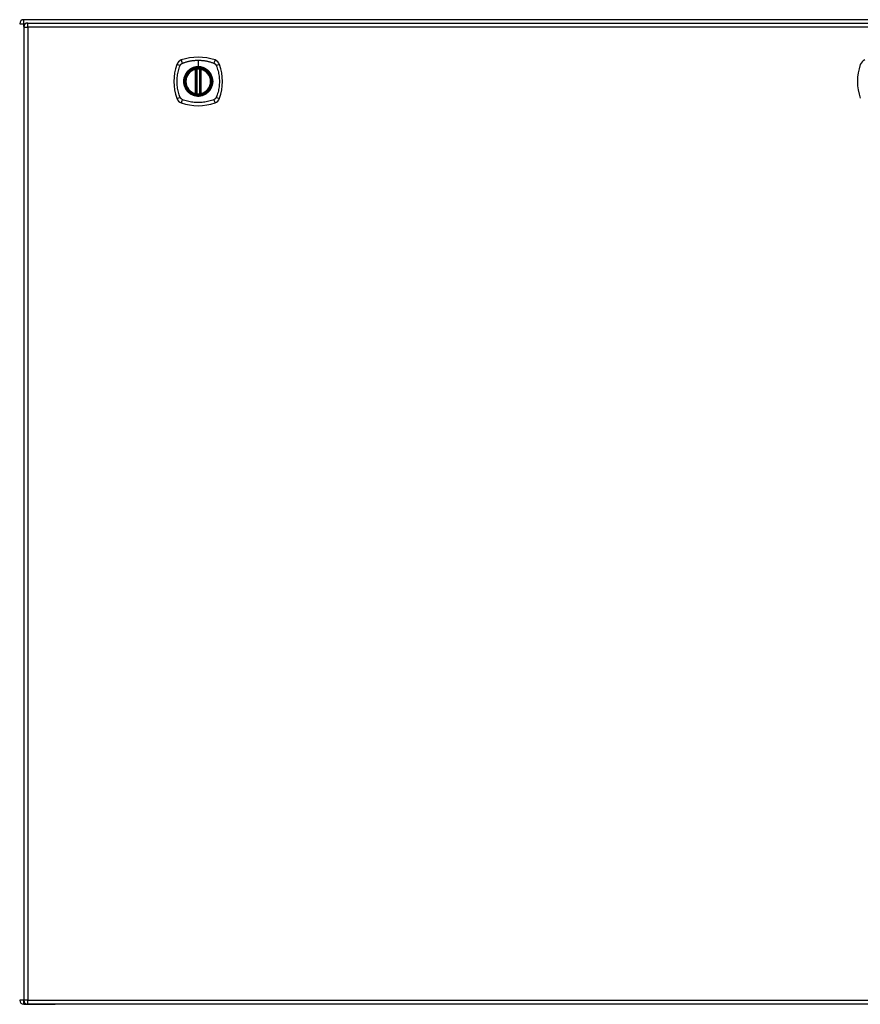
# Model space of a CAD drawing. Header units: inches. Extents: x 19 to 446, y 48 to 207.
# Tile 12 of 23: x 189 to 210, y 114 to 138. Entities that reach past the tile are written whole.
import ezdxf

# ---------------------------------------------------------------- set-up
doc = ezdxf.new("R2010")
doc.units = ezdxf.units.IN
doc.header["$MEASUREMENT"] = 0
doc.layers.add('Visible Edges(ANSI)', color=7, linetype='Continuous', lineweight=25)
doc.layers.add('Visible Tangent Edges(ANSI)', color=7, linetype='Continuous', lineweight=25)

msp = doc.modelspace()

# ---------------------------------------------------------------- linework, layer by layer
at = {"layer": 'Visible Edges(ANSI)'}
for p, q in [((231.366, 137.811), (189.564, 137.811)), ((189.563, 137.631), (189.563, 113.911)), ((189.662, 137.73), (231.267, 137.73)), ((193.754, 136.014), (193.754, 136.599)), ((193.774, 136.009), (193.774, 136.603)), ((193.853, 136.603), (193.853, 136.009)), ((193.873, 136.599), (193.873, 136.014)), ((189.564, 113.811), (190.331, 113.811)), ((231.267, 113.812), (189.662, 113.812)), ((231.366, 113.811), (190.331, 113.811))]:
    msp.add_line(p, q, dxfattribs=at)
at = {"layer": 'Visible Edges(ANSI)', "flags": 128}
for points in [[(193.785, 136.618), (193.783, 136.618), (193.782, 136.618), (193.78, 136.617), (193.778, 136.617), (193.777, 136.617), (193.775, 136.617), (193.774, 136.617), (193.773, 136.617), (193.771, 136.616), (193.77, 136.616), (193.769, 136.616), (193.767, 136.616), (193.766, 136.616), (193.765, 136.616), (193.764, 136.615), (193.764, 136.615), (193.763, 136.615), (193.762, 136.615), (193.762, 136.615), (193.761, 136.615), (193.761, 136.615), (193.76, 136.615), (193.76, 136.615), (193.76, 136.615)], [(193.867, 136.615), (193.867, 136.615), (193.866, 136.615), (193.866, 136.615), (193.866, 136.615), (193.865, 136.615), (193.865, 136.615), (193.864, 136.615), (193.863, 136.615), (193.862, 136.615), (193.862, 136.616), (193.86, 136.616), (193.859, 136.616), (193.858, 136.616), (193.857, 136.616), (193.856, 136.616), (193.854, 136.617), (193.853, 136.617), (193.851, 136.617), (193.85, 136.617), (193.848, 136.617), (193.847, 136.617), (193.845, 136.618), (193.844, 136.618), (193.842, 136.618)], [(193.76, 135.998), (193.76, 135.998), (193.76, 135.998), (193.761, 135.998), (193.761, 135.998), (193.762, 135.998), (193.762, 135.998), (193.763, 135.997), (193.764, 135.997), (193.764, 135.997), (193.765, 135.997), (193.766, 135.997), (193.767, 135.997), (193.769, 135.997), (193.77, 135.996), (193.771, 135.996), (193.773, 135.996), (193.774, 135.996), (193.775, 135.996), (193.777, 135.995), (193.778, 135.995), (193.78, 135.995), (193.782, 135.995), (193.783, 135.995), (193.785, 135.995)], [(193.842, 135.995), (193.844, 135.995), (193.845, 135.995), (193.847, 135.995), (193.848, 135.995), (193.85, 135.995), (193.851, 135.996), (193.853, 135.996), (193.854, 135.996), (193.856, 135.996), (193.857, 135.996), (193.858, 135.997), (193.859, 135.997), (193.86, 135.997), (193.862, 135.997), (193.862, 135.997), (193.863, 135.997), (193.864, 135.997), (193.865, 135.998), (193.865, 135.998), (193.866, 135.998), (193.866, 135.998), (193.866, 135.998), (193.867, 135.998), (193.867, 135.998)]]:
    msp.add_lwpolyline(points, dxfattribs=at)
at = {"layer": 'Visible Edges(ANSI)'}
for radius in [0.32, 0.315]:
    msp.add_circle((193.813, 136.306), radius, dxfattribs=at)
for centre, radius, start, end in [((189.564, 137.712), 0.099, 90, 180), ((189.662, 137.631), 0.099, 90, 180), ((193.459, 136.661), 0.177, 108.7722, 161.2278), ((193.813, 135.617), 1.28, 71.2278, 108.7722), ((194.168, 136.661), 0.177, 18.7722, 71.2278), ((210.11, 136.661), 0.177, 108.7722, 161.2278), ((194.502, 136.306), 1.28, 161.2278, 198.7722), ((193.813, 136.306), 0.313, 103.6344, 256.3656), ((193.813, 136.306), 0.313, 99.784, 103.6344), ((193.742, 136.599), 0.0118, 0, 103.6344), ((193.762, 136.603), 0.0118, 0, 99.784), ((193.813, 136.306), 0.313, 84.7499, 95.2501), ((193.865, 136.603), 0.0118, 80.216, 180), ((193.813, 136.306), 0.313, 76.3656, 80.216), ((193.884, 136.599), 0.0118, 76.3656, 180), ((193.813, 136.306), 0.313, 283.6344, 76.3656), ((193.124, 136.306), 1.28, 341.2278, 18.7722), ((211.154, 136.306), 1.28, 161.2278, 198.7722), ((193.459, 135.952), 0.177, 198.7722, 251.2278), ((193.742, 136.014), 0.0118, 256.3656, 0), ((193.813, 136.306), 0.313, 256.3656, 260.216), ((193.762, 136.009), 0.0118, 260.216, 0), ((193.813, 136.306), 0.313, 264.7499, 275.2501), ((193.865, 136.009), 0.0118, 180, 279.784), ((193.813, 136.306), 0.313, 279.784, 283.6344), ((193.884, 136.014), 0.0118, 180, 283.6344), ((194.168, 135.952), 0.177, 288.7722, 341.2278), ((193.813, 136.995), 1.28, 251.2278, 288.7722), ((189.564, 113.91), 0.099, 180, 270), ((189.662, 113.911), 0.099, 180, 270)]:
    msp.add_arc(centre, radius, start, end, dxfattribs=at)
at = {"layer": 'Visible Tangent Edges(ANSI)'}
for p, q in [((189.564, 137.712), (189.564, 137.811)), ((189.465, 137.712), (189.564, 137.712)), ((189.563, 137.631), (189.662, 137.631)), ((189.564, 137.712), (189.605, 137.712)), ((189.564, 137.641), (189.564, 137.712)), ((189.662, 137.631), (189.662, 137.73)), ((231.267, 137.631), (189.662, 137.631)), ((189.662, 137.631), (189.662, 113.911)), ((193.813, 136.823), (193.813, 136.663)), ((193.742, 136.599), (193.74, 136.61)), ((193.742, 136.599), (193.754, 136.599)), ((193.742, 136.599), (193.742, 136.014)), ((193.754, 136.599), (193.764, 136.599)), ((193.76, 136.615), (193.761, 136.609)), ((193.764, 136.603), (193.774, 136.603)), ((193.764, 136.014), (193.764, 136.599)), ((193.786, 136.606), (193.785, 136.618)), ((193.786, 136.006), (193.786, 136.606)), ((193.813, 136.658), (193.813, 136.663)), ((193.841, 136.606), (193.842, 136.618)), ((193.841, 136.606), (193.841, 136.006)), ((193.853, 136.603), (193.863, 136.603)), ((193.863, 136.599), (193.873, 136.599)), ((193.863, 136.599), (193.863, 136.014)), ((193.866, 136.609), (193.867, 136.615)), ((193.873, 136.599), (193.884, 136.599)), ((193.887, 136.61), (193.884, 136.599)), ((193.884, 136.014), (193.884, 136.599)), ((193.74, 136.002), (193.742, 136.014)), ((193.754, 136.014), (193.742, 136.014)), ((193.764, 136.014), (193.754, 136.014)), ((193.761, 136.004), (193.76, 135.998)), ((193.774, 136.009), (193.764, 136.009)), ((193.785, 135.995), (193.786, 136.006)), ((193.842, 135.995), (193.841, 136.006)), ((193.863, 136.009), (193.853, 136.009)), ((193.873, 136.014), (193.863, 136.014)), ((193.867, 135.998), (193.866, 136.004)), ((193.884, 136.014), (193.873, 136.014)), ((193.884, 136.014), (193.887, 136.002)), ((189.563, 113.91), (189.465, 113.91)), ((189.662, 113.911), (189.563, 113.911)), ((189.564, 113.811), (189.564, 113.901)), ((189.662, 113.812), (189.662, 113.911)), ((189.662, 113.911), (231.267, 113.911))]:
    msp.add_line(p, q, dxfattribs=at)
at = {"layer": 'Visible Tangent Edges(ANSI)', "flags": 128}
for points in [[(193.425, 136.746), (193.443, 136.754), (193.458, 136.76), (193.474, 136.765), (193.489, 136.77), (193.505, 136.775), (193.521, 136.78), (193.537, 136.785), (193.553, 136.789), (193.568, 136.793), (193.585, 136.797), (193.601, 136.8), (193.617, 136.804), (193.633, 136.807), (193.649, 136.809), (193.666, 136.812), (193.682, 136.814), (193.698, 136.816), (193.715, 136.818), (193.731, 136.819), (193.747, 136.821), (193.764, 136.822), (193.78, 136.822), (193.797, 136.823), (193.813, 136.823)], [(193.813, 136.823), (193.83, 136.823), (193.846, 136.822), (193.863, 136.822), (193.879, 136.821), (193.896, 136.819), (193.912, 136.818), (193.929, 136.816), (193.945, 136.814), (193.961, 136.812), (193.978, 136.809), (193.994, 136.807), (194.01, 136.804), (194.026, 136.8), (194.042, 136.797), (194.058, 136.793), (194.074, 136.789), (194.09, 136.785), (194.106, 136.78), (194.122, 136.775), (194.137, 136.771), (194.153, 136.765), (194.168, 136.76), (194.184, 136.754), (194.202, 136.746)], [(193.373, 135.918), (193.36, 135.951), (193.349, 135.982), (193.34, 136.014), (193.331, 136.045), (193.323, 136.077), (193.316, 136.109), (193.31, 136.142), (193.306, 136.174), (193.302, 136.207), (193.299, 136.24), (193.297, 136.273), (193.297, 136.306), (193.297, 136.339), (193.299, 136.372), (193.302, 136.405), (193.305, 136.438), (193.31, 136.47), (193.316, 136.503), (193.323, 136.535), (193.331, 136.567), (193.34, 136.599), (193.349, 136.63), (193.36, 136.661), (193.373, 136.695)], [(193.373, 136.695), (193.374, 136.696), (193.375, 136.698), (193.376, 136.699), (193.376, 136.7), (193.377, 136.702), (193.378, 136.703), (193.379, 136.704), (193.379, 136.706), (193.38, 136.707), (193.381, 136.708), (193.382, 136.71), (193.383, 136.711), (193.384, 136.712), (193.385, 136.713), (193.386, 136.715), (193.386, 136.716), (193.387, 136.717), (193.388, 136.718), (193.389, 136.719), (193.39, 136.721), (193.391, 136.722), (193.393, 136.723), (193.394, 136.724), (193.395, 136.725)], [(193.395, 136.725), (193.396, 136.726), (193.397, 136.727), (193.398, 136.728), (193.399, 136.729), (193.4, 136.73), (193.401, 136.731), (193.403, 136.732), (193.404, 136.733), (193.405, 136.734), (193.406, 136.735), (193.408, 136.736), (193.409, 136.737), (193.41, 136.738), (193.411, 136.739), (193.413, 136.739), (193.414, 136.74), (193.415, 136.741), (193.417, 136.742), (193.418, 136.743), (193.419, 136.743), (193.421, 136.744), (193.422, 136.745), (193.423, 136.746), (193.425, 136.746)], [(193.813, 136.658), (193.905, 136.646), (193.99, 136.611), (194.063, 136.555), (194.119, 136.482), (194.154, 136.397), (194.166, 136.306), (194.153, 136.215), (194.118, 136.13), (194.062, 136.057), (193.99, 136.001), (193.904, 135.966), (193.813, 135.954), (193.722, 135.966), (193.637, 136.001), (193.564, 136.057), (193.508, 136.13), (193.473, 136.215), (193.461, 136.306), (193.473, 136.398), (193.509, 136.483), (193.564, 136.556), (193.637, 136.611), (193.722, 136.646), (193.813, 136.658)], [(193.586, 136.581), (193.584, 136.579), (193.582, 136.577), (193.58, 136.575), (193.577, 136.574), (193.575, 136.572), (193.573, 136.57), (193.571, 136.568), (193.569, 136.566), (193.567, 136.564), (193.565, 136.562), (193.563, 136.56), (193.561, 136.558), (193.559, 136.556), (193.557, 136.554), (193.555, 136.552), (193.554, 136.55), (193.552, 136.548), (193.55, 136.546), (193.548, 136.544), (193.546, 136.542), (193.544, 136.54), (193.542, 136.538), (193.541, 136.536), (193.539, 136.534)], [(193.813, 136.663), (193.803, 136.663), (193.793, 136.663), (193.783, 136.662), (193.772, 136.661), (193.762, 136.659), (193.752, 136.658), (193.742, 136.656), (193.732, 136.654), (193.722, 136.651), (193.712, 136.648), (193.702, 136.645), (193.692, 136.642), (193.683, 136.638), (193.673, 136.634), (193.664, 136.63), (193.655, 136.626), (193.645, 136.621), (193.636, 136.616), (193.628, 136.611), (193.619, 136.605), (193.61, 136.6), (193.602, 136.594), (193.594, 136.587), (193.586, 136.581)], [(193.761, 136.609), (193.761, 136.609), (193.76, 136.61), (193.759, 136.61), (193.758, 136.61), (193.757, 136.61), (193.756, 136.611), (193.756, 136.611), (193.755, 136.611), (193.754, 136.611), (193.753, 136.611), (193.752, 136.611), (193.751, 136.612), (193.75, 136.612), (193.749, 136.612), (193.748, 136.612), (193.747, 136.612), (193.746, 136.611), (193.745, 136.611), (193.744, 136.611), (193.743, 136.611), (193.742, 136.611), (193.742, 136.611), (193.741, 136.611), (193.74, 136.61)], [(193.764, 136.603), (193.764, 136.603), (193.764, 136.604), (193.764, 136.604), (193.764, 136.604), (193.764, 136.604), (193.764, 136.605), (193.763, 136.605), (193.763, 136.605), (193.763, 136.605), (193.763, 136.606), (193.763, 136.606), (193.763, 136.606), (193.763, 136.606), (193.763, 136.607), (193.763, 136.607), (193.762, 136.607), (193.762, 136.607), (193.762, 136.608), (193.762, 136.608), (193.762, 136.608), (193.762, 136.608), (193.762, 136.608), (193.761, 136.609), (193.761, 136.609)], [(193.764, 136.599), (193.764, 136.599), (193.764, 136.599), (193.764, 136.599), (193.764, 136.6), (193.764, 136.6), (193.764, 136.6), (193.764, 136.6), (193.764, 136.6), (193.764, 136.601), (193.764, 136.601), (193.764, 136.601), (193.764, 136.601), (193.764, 136.601), (193.764, 136.601), (193.764, 136.602), (193.764, 136.602), (193.764, 136.602), (193.764, 136.602), (193.764, 136.602), (193.764, 136.602), (193.764, 136.603), (193.764, 136.603), (193.764, 136.603), (193.764, 136.603)], [(193.774, 136.603), (193.774, 136.603), (193.774, 136.603), (193.774, 136.603), (193.774, 136.603), (193.775, 136.603), (193.775, 136.603), (193.775, 136.603), (193.776, 136.604), (193.776, 136.604), (193.777, 136.604), (193.777, 136.604), (193.778, 136.604), (193.778, 136.604), (193.779, 136.605), (193.779, 136.605), (193.78, 136.605), (193.781, 136.605), (193.781, 136.605), (193.782, 136.605), (193.783, 136.606), (193.784, 136.606), (193.784, 136.606), (193.785, 136.606), (193.786, 136.606)], [(194.041, 136.581), (194.033, 136.587), (194.025, 136.594), (194.016, 136.6), (194.008, 136.605), (193.999, 136.611), (193.99, 136.616), (193.981, 136.621), (193.972, 136.626), (193.963, 136.63), (193.953, 136.634), (193.944, 136.638), (193.934, 136.642), (193.925, 136.645), (193.915, 136.648), (193.905, 136.651), (193.895, 136.654), (193.885, 136.656), (193.875, 136.658), (193.865, 136.659), (193.854, 136.661), (193.844, 136.662), (193.834, 136.663), (193.824, 136.663), (193.813, 136.663)], [(193.841, 136.606), (193.842, 136.606), (193.843, 136.606), (193.843, 136.606), (193.844, 136.606), (193.845, 136.605), (193.845, 136.605), (193.846, 136.605), (193.847, 136.605), (193.848, 136.605), (193.848, 136.605), (193.849, 136.604), (193.849, 136.604), (193.85, 136.604), (193.85, 136.604), (193.851, 136.604), (193.851, 136.604), (193.852, 136.603), (193.852, 136.603), (193.852, 136.603), (193.852, 136.603), (193.853, 136.603), (193.853, 136.603), (193.853, 136.603), (193.853, 136.603)], [(193.866, 136.609), (193.865, 136.609), (193.865, 136.608), (193.865, 136.608), (193.865, 136.608), (193.865, 136.608), (193.865, 136.608), (193.865, 136.607), (193.864, 136.607), (193.864, 136.607), (193.864, 136.607), (193.864, 136.606), (193.864, 136.606), (193.864, 136.606), (193.864, 136.606), (193.864, 136.605), (193.863, 136.605), (193.863, 136.605), (193.863, 136.605), (193.863, 136.604), (193.863, 136.604), (193.863, 136.604), (193.863, 136.604), (193.863, 136.603), (193.863, 136.603)], [(193.863, 136.603), (193.863, 136.603), (193.863, 136.603), (193.863, 136.603), (193.863, 136.602), (193.863, 136.602), (193.863, 136.602), (193.863, 136.602), (193.863, 136.602), (193.863, 136.602), (193.863, 136.601), (193.863, 136.601), (193.863, 136.601), (193.863, 136.601), (193.863, 136.601), (193.863, 136.601), (193.863, 136.6), (193.863, 136.6), (193.863, 136.6), (193.863, 136.6), (193.863, 136.6), (193.863, 136.599), (193.863, 136.599), (193.863, 136.599), (193.863, 136.599)], [(193.887, 136.61), (193.886, 136.611), (193.885, 136.611), (193.884, 136.611), (193.883, 136.611), (193.882, 136.611), (193.882, 136.611), (193.881, 136.611), (193.88, 136.612), (193.879, 136.612), (193.878, 136.612), (193.877, 136.612), (193.876, 136.612), (193.875, 136.611), (193.874, 136.611), (193.873, 136.611), (193.872, 136.611), (193.871, 136.611), (193.87, 136.611), (193.87, 136.61), (193.869, 136.61), (193.868, 136.61), (193.867, 136.61), (193.866, 136.609), (193.866, 136.609)], [(194.088, 136.534), (194.086, 136.536), (194.084, 136.538), (194.083, 136.54), (194.081, 136.542), (194.079, 136.544), (194.077, 136.546), (194.075, 136.548), (194.073, 136.55), (194.071, 136.552), (194.07, 136.554), (194.068, 136.556), (194.066, 136.558), (194.064, 136.56), (194.062, 136.562), (194.06, 136.564), (194.058, 136.566), (194.056, 136.568), (194.054, 136.57), (194.052, 136.572), (194.049, 136.574), (194.047, 136.575), (194.045, 136.577), (194.043, 136.579), (194.041, 136.581)], [(194.202, 136.746), (194.205, 136.745), (194.208, 136.743), (194.21, 136.742), (194.213, 136.74), (194.215, 136.739), (194.218, 136.737), (194.221, 136.735), (194.223, 136.733), (194.225, 136.731), (194.228, 136.729), (194.23, 136.727), (194.232, 136.725), (194.234, 136.723), (194.236, 136.721), (194.238, 136.718), (194.24, 136.716), (194.242, 136.713), (194.244, 136.711), (194.246, 136.708), (194.247, 136.706), (194.249, 136.703), (194.251, 136.7), (194.252, 136.698), (194.253, 136.695)], [(194.253, 136.695), (194.267, 136.661), (194.278, 136.63), (194.287, 136.599), (194.296, 136.567), (194.304, 136.535), (194.311, 136.503), (194.317, 136.47), (194.321, 136.438), (194.325, 136.405), (194.328, 136.372), (194.329, 136.339), (194.33, 136.306), (194.329, 136.273), (194.328, 136.24), (194.325, 136.207), (194.321, 136.174), (194.316, 136.142), (194.311, 136.109), (194.304, 136.077), (194.296, 136.045), (194.287, 136.014), (194.278, 135.982), (194.267, 135.951), (194.253, 135.918)], [(193.539, 136.534), (193.526, 136.518), (193.515, 136.501), (193.504, 136.483), (193.494, 136.465), (193.485, 136.446), (193.478, 136.427), (193.471, 136.408), (193.466, 136.388), (193.462, 136.368), (193.459, 136.347), (193.457, 136.327), (193.457, 136.306), (193.457, 136.286), (193.459, 136.265), (193.462, 136.245), (193.466, 136.224), (193.471, 136.205), (193.478, 136.185), (193.485, 136.166), (193.494, 136.147), (193.504, 136.129), (193.515, 136.112), (193.526, 136.095), (193.539, 136.079)], [(194.088, 136.079), (194.101, 136.095), (194.112, 136.112), (194.123, 136.129), (194.133, 136.148), (194.141, 136.166), (194.149, 136.185), (194.155, 136.205), (194.161, 136.225), (194.165, 136.245), (194.168, 136.265), (194.17, 136.286), (194.17, 136.306), (194.17, 136.327), (194.168, 136.347), (194.165, 136.368), (194.161, 136.388), (194.155, 136.408), (194.149, 136.427), (194.141, 136.447), (194.133, 136.465), (194.123, 136.483), (194.112, 136.501), (194.101, 136.518), (194.088, 136.534)], [(193.425, 135.866), (193.422, 135.868), (193.419, 135.869), (193.417, 135.871), (193.414, 135.872), (193.411, 135.874), (193.409, 135.876), (193.406, 135.877), (193.404, 135.879), (193.401, 135.881), (193.399, 135.883), (193.397, 135.885), (193.395, 135.888), (193.393, 135.89), (193.39, 135.892), (193.388, 135.894), (193.386, 135.897), (193.385, 135.899), (193.383, 135.902), (193.381, 135.904), (193.379, 135.907), (193.378, 135.91), (193.376, 135.912), (193.375, 135.915), (193.373, 135.918)], [(194.202, 135.866), (194.168, 135.853), (194.137, 135.842), (194.106, 135.832), (194.074, 135.824), (194.042, 135.816), (194.01, 135.809), (193.978, 135.803), (193.945, 135.798), (193.913, 135.795), (193.88, 135.792), (193.847, 135.79), (193.814, 135.79), (193.781, 135.79), (193.748, 135.792), (193.715, 135.795), (193.682, 135.798), (193.649, 135.803), (193.617, 135.809), (193.585, 135.816), (193.553, 135.824), (193.521, 135.832), (193.489, 135.842), (193.458, 135.853), (193.425, 135.866)], [(193.539, 136.079), (193.541, 136.077), (193.542, 136.074), (193.544, 136.072), (193.546, 136.07), (193.548, 136.068), (193.55, 136.066), (193.552, 136.064), (193.554, 136.062), (193.555, 136.06), (193.557, 136.058), (193.559, 136.056), (193.561, 136.054), (193.563, 136.052), (193.565, 136.05), (193.567, 136.048), (193.569, 136.046), (193.571, 136.044), (193.573, 136.043), (193.575, 136.041), (193.577, 136.039), (193.58, 136.037), (193.582, 136.035), (193.584, 136.033), (193.586, 136.032)], [(193.586, 136.032), (193.602, 136.019), (193.619, 136.007), (193.636, 135.997), (193.655, 135.987), (193.673, 135.978), (193.692, 135.971), (193.712, 135.964), (193.732, 135.959), (193.752, 135.955), (193.772, 135.952), (193.793, 135.95), (193.814, 135.949), (193.834, 135.95), (193.855, 135.952), (193.875, 135.955), (193.895, 135.959), (193.915, 135.964), (193.935, 135.971), (193.954, 135.978), (193.973, 135.987), (193.991, 135.997), (194.008, 136.007), (194.025, 136.019), (194.041, 136.032)], [(193.74, 136.002), (193.741, 136.002), (193.742, 136.002), (193.742, 136.002), (193.743, 136.001), (193.744, 136.001), (193.745, 136.001), (193.746, 136.001), (193.747, 136.001), (193.748, 136.001), (193.749, 136.001), (193.75, 136.001), (193.751, 136.001), (193.752, 136.001), (193.753, 136.001), (193.754, 136.001), (193.755, 136.001), (193.756, 136.002), (193.756, 136.002), (193.757, 136.002), (193.758, 136.002), (193.759, 136.003), (193.76, 136.003), (193.761, 136.003), (193.761, 136.004)], [(193.761, 136.004), (193.761, 136.004), (193.762, 136.004), (193.762, 136.004), (193.762, 136.005), (193.762, 136.005), (193.762, 136.005), (193.762, 136.005), (193.762, 136.005), (193.763, 136.006), (193.763, 136.006), (193.763, 136.006), (193.763, 136.006), (193.763, 136.007), (193.763, 136.007), (193.763, 136.007), (193.763, 136.007), (193.763, 136.008), (193.764, 136.008), (193.764, 136.008), (193.764, 136.008), (193.764, 136.009), (193.764, 136.009), (193.764, 136.009), (193.764, 136.009)], [(193.764, 136.009), (193.764, 136.01), (193.764, 136.01), (193.764, 136.01), (193.764, 136.01), (193.764, 136.01), (193.764, 136.01), (193.764, 136.011), (193.764, 136.011), (193.764, 136.011), (193.764, 136.011), (193.764, 136.011), (193.764, 136.012), (193.764, 136.012), (193.764, 136.012), (193.764, 136.012), (193.764, 136.012), (193.764, 136.012), (193.764, 136.013), (193.764, 136.013), (193.764, 136.013), (193.764, 136.013), (193.764, 136.013), (193.764, 136.013), (193.764, 136.014)], [(193.786, 136.006), (193.785, 136.007), (193.784, 136.007), (193.784, 136.007), (193.783, 136.007), (193.782, 136.007), (193.781, 136.007), (193.781, 136.008), (193.78, 136.008), (193.779, 136.008), (193.779, 136.008), (193.778, 136.008), (193.778, 136.008), (193.777, 136.009), (193.777, 136.009), (193.776, 136.009), (193.776, 136.009), (193.775, 136.009), (193.775, 136.009), (193.775, 136.009), (193.774, 136.009), (193.774, 136.009), (193.774, 136.009), (193.774, 136.009), (193.774, 136.009)], [(193.853, 136.009), (193.853, 136.009), (193.853, 136.009), (193.853, 136.009), (193.852, 136.009), (193.852, 136.009), (193.852, 136.009), (193.852, 136.009), (193.851, 136.009), (193.851, 136.009), (193.85, 136.009), (193.85, 136.009), (193.849, 136.008), (193.849, 136.008), (193.848, 136.008), (193.848, 136.008), (193.847, 136.008), (193.846, 136.008), (193.845, 136.007), (193.845, 136.007), (193.844, 136.007), (193.843, 136.007), (193.843, 136.007), (193.842, 136.007), (193.841, 136.006)], [(193.863, 136.014), (193.863, 136.013), (193.863, 136.013), (193.863, 136.013), (193.863, 136.013), (193.863, 136.013), (193.863, 136.013), (193.863, 136.012), (193.863, 136.012), (193.863, 136.012), (193.863, 136.012), (193.863, 136.012), (193.863, 136.012), (193.863, 136.011), (193.863, 136.011), (193.863, 136.011), (193.863, 136.011), (193.863, 136.011), (193.863, 136.01), (193.863, 136.01), (193.863, 136.01), (193.863, 136.01), (193.863, 136.01), (193.863, 136.01), (193.863, 136.009)], [(193.863, 136.009), (193.863, 136.009), (193.863, 136.009), (193.863, 136.009), (193.863, 136.008), (193.863, 136.008), (193.863, 136.008), (193.863, 136.008), (193.863, 136.007), (193.864, 136.007), (193.864, 136.007), (193.864, 136.007), (193.864, 136.006), (193.864, 136.006), (193.864, 136.006), (193.864, 136.006), (193.864, 136.005), (193.865, 136.005), (193.865, 136.005), (193.865, 136.005), (193.865, 136.005), (193.865, 136.004), (193.865, 136.004), (193.865, 136.004), (193.866, 136.004)], [(193.866, 136.004), (193.866, 136.003), (193.867, 136.003), (193.868, 136.003), (193.869, 136.002), (193.87, 136.002), (193.87, 136.002), (193.871, 136.002), (193.872, 136.001), (193.873, 136.001), (193.874, 136.001), (193.875, 136.001), (193.876, 136.001), (193.877, 136.001), (193.878, 136.001), (193.879, 136.001), (193.88, 136.001), (193.881, 136.001), (193.882, 136.001), (193.882, 136.001), (193.883, 136.001), (193.884, 136.002), (193.885, 136.002), (193.886, 136.002), (193.887, 136.002)], [(194.041, 136.032), (194.043, 136.033), (194.045, 136.035), (194.047, 136.037), (194.049, 136.039), (194.051, 136.041), (194.054, 136.043), (194.056, 136.044), (194.058, 136.046), (194.06, 136.048), (194.062, 136.05), (194.064, 136.052), (194.066, 136.054), (194.068, 136.056), (194.069, 136.058), (194.071, 136.06), (194.073, 136.062), (194.075, 136.064), (194.077, 136.066), (194.079, 136.068), (194.081, 136.07), (194.083, 136.072), (194.084, 136.074), (194.086, 136.077), (194.088, 136.079)], [(194.253, 135.918), (194.252, 135.915), (194.251, 135.912), (194.249, 135.91), (194.247, 135.907), (194.246, 135.904), (194.244, 135.902), (194.242, 135.899), (194.24, 135.897), (194.238, 135.894), (194.236, 135.892), (194.234, 135.89), (194.232, 135.888), (194.23, 135.885), (194.228, 135.883), (194.225, 135.881), (194.223, 135.879), (194.221, 135.877), (194.218, 135.876), (194.216, 135.874), (194.213, 135.872), (194.21, 135.871), (194.208, 135.869), (194.205, 135.868), (194.202, 135.866)]]:
    msp.add_lwpolyline(points, dxfattribs=at)
at = {"layer": 'Visible Tangent Edges(ANSI)'}
for radius in [0.346, 0.342, 0.325, 0.324]:
    msp.add_circle((193.813, 136.306), radius, dxfattribs=at)
for start, end in [(103.6344, 256.3656), (84.7499, 95.2501), (283.6344, 76.3656), (264.7499, 275.2501)]:
    msp.add_arc((193.813, 136.306), 0.301, start, end, dxfattribs=at)
for centre, major_axis, ratio, start_param, end_param in [((193.439, 136.719), (-0.037, 0.112), 0.042597, 0.170073, 1.307344), ((194.188, 136.719), (0.037, 0.112), 0.042597, 4.975842, 6.113112), ((193.401, 136.681), (-0.112, 0.037), 0.042597, 4.975842, 6.113112), ((193.76, 136.614), (-0.00893, -0.00773), 0.431674, 0, 1.315955), ((193.766, 136.603), (-0.0116, -0.0021), 0.025638, 4.856604, 6.283185), ((193.861, 136.603), (0.0116, -0.0021), 0.025638, 0, 1.426581), ((193.867, 136.614), (0.00893, -0.00773), 0.431674, 4.96723, 6.283185), ((194.226, 136.681), (0.112, 0.037), 0.042597, 0.170073, 1.307344), ((193.401, 135.932), (-0.112, -0.037), 0.042597, 0.170073, 1.307344), ((193.439, 135.894), (-0.037, -0.112), 0.042597, 4.975842, 6.113112), ((193.76, 135.998), (-0.00893, 0.00773), 0.431674, 4.96723, 6.283185), ((193.766, 136.009), (-0.0116, 0.0021), 0.025638, 0, 1.426581), ((193.861, 136.009), (0.0116, 0.0021), 0.025638, 4.856604, 6.283185), ((193.867, 135.998), (0.00893, 0.00773), 0.431674, 0, 1.315955), ((194.188, 135.894), (0.037, -0.112), 0.042597, 0.170073, 1.307344), ((194.226, 135.932), (0.112, -0.037), 0.042597, 4.975842, 6.113112)]:
    msp.add_ellipse(centre, major_axis=major_axis, ratio=ratio, start_param=start_param, end_param=end_param, dxfattribs=at)

doc.saveas('drawing.dxf')
